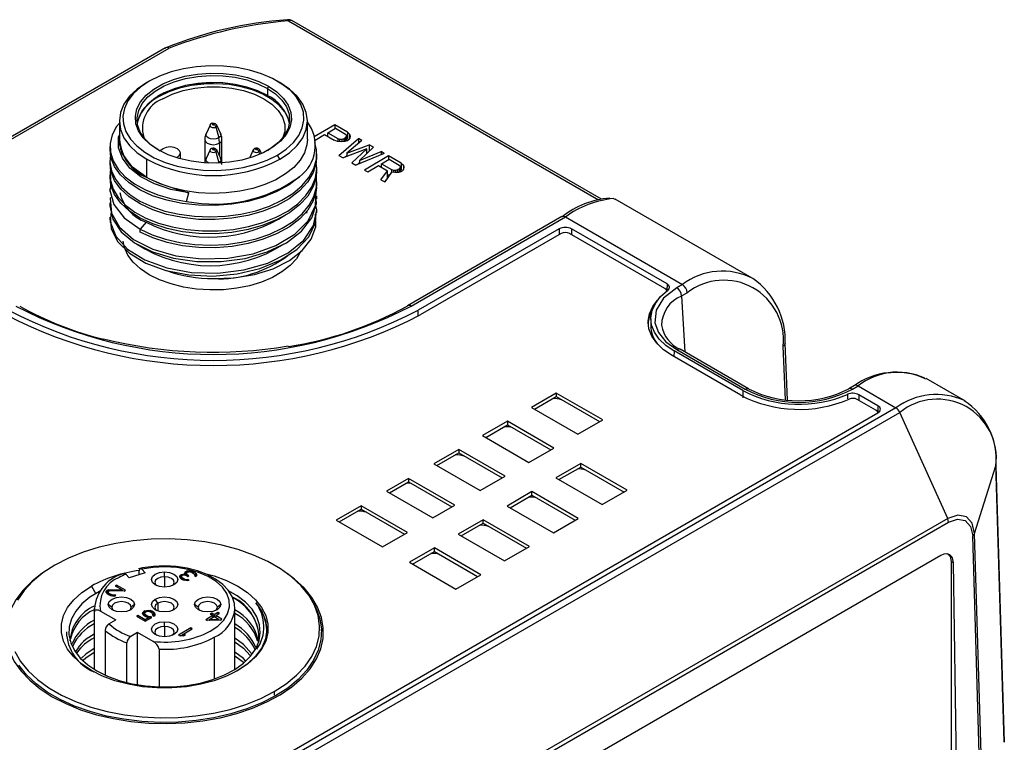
# Model space of a CAD drawing. Header units: millimetres. Extents: x 0 to 559, y 0 to 432.
# Tile 20 of 21: x 448 to 505, y 293 to 335. Entities that reach past the tile are written whole.
import ezdxf

# ---------------------------------------------------------------- set-up
doc = ezdxf.new("R2010")
doc.units = ezdxf.units.MM
doc.header["$LTSCALE"] = 2

msp = doc.modelspace()

# ---------------------------------------------------------------- linework, layer by layer
for p, q in [((463.935, 334.867), (481.916, 324.486)), ((482.089, 324.522), (464.135, 334.886)), ((456.821, 333.309), (439.615, 323.376)), ((439.732, 323.308), (457.021, 333.289)), ((456.789, 333.283), (456.822, 333.307)), ((455.874, 331.373), (455.733, 331.291)), ((459.602, 331.262), (459.222, 331.248)), ((463.441, 331.291), (463.3, 331.373)), ((462.728, 330.538), (462.681, 330.561)), ((462.786, 331.077), (462.716, 330.955)), ((462.716, 330.955), (462.716, 330.546)), ((454.137, 329.067), (454.137, 328.005)), ((459.781, 328.824), (459.776, 328.832)), ((465.037, 328.005), (465.037, 329.067)), ((466.623, 328.841), (465.441, 328.135)), ((467.363, 328.413), (466.623, 328.841)), ((466.623, 328.841), (466.623, 328.623)), ((459.394, 328.826), (459.162, 328.323)), ((459.394, 328.826), (459.39, 328.817)), ((459.728, 328.715), (459.898, 328.078)), ((460.012, 328.323), (459.78, 328.826)), ((465.483, 327.942), (466.039, 328.275)), ((466.039, 328.275), (466.594, 327.954)), ((466.217, 328.381), (466.66, 328.646)), ((466.217, 328.381), (466.803, 328.042)), ((466.217, 328.172), (466.217, 328.381)), ((466.66, 328.646), (467.246, 328.307)), ((467.309, 328.236), (467.246, 328.307)), ((467.363, 328.413), (467.488, 328.307)), ((467.363, 328.413), (467.363, 328.005)), ((467.488, 328.307), (467.523, 328.182)), ((467.488, 328.307), (467.488, 328.047)), ((459.087, 327.979), (459.087, 326.634)), ((459.94, 327.774), (459.94, 327.035)), ((460.087, 326.634), (460.087, 327.979)), ((466.217, 328.19), (466.201, 328.181)), ((466.778, 327.883), (466.594, 327.954)), ((466.99, 327.864), (466.778, 327.883)), ((466.803, 328.042), (466.925, 328.006)), ((466.803, 328.042), (466.803, 327.88)), ((466.868, 327.066), (468.011, 328.039)), ((466.925, 328.006), (467.046, 328.006)), ((466.925, 327.87), (466.925, 328.006)), ((467.201, 327.882), (466.99, 327.864)), ((467.046, 328.006), (467.165, 328.041)), ((467.046, 327.869), (467.046, 328.006)), ((467.254, 328.094), (467.165, 328.041)), ((467.165, 327.879), (467.165, 328.041)), ((467.319, 327.916), (467.201, 327.882)), ((467.254, 328.094), (467.312, 328.165)), ((467.254, 327.897), (467.254, 328.094)), ((467.312, 328.165), (467.309, 328.236)), ((467.312, 327.921), (467.312, 328.165)), ((467.363, 328.005), (467.312, 328.035)), ((468.196, 327.933), (467.317, 327.189)), ((467.32, 327.916), (467.438, 327.987)), ((467.497, 328.058), (467.438, 327.987)), ((467.523, 328.182), (467.497, 328.058)), ((468.196, 327.933), (468.011, 328.039)), ((468.011, 328.039), (468.011, 327.776)), ((453.587, 327.576), (453.587, 327.413)), ((454.23, 327.425), (454.188, 327.374)), ((456.459, 327.342), (456.652, 327.454)), ((457.677, 326.862), (457.677, 327.209)), ((459.394, 327.383), (459.162, 326.88)), ((459.394, 327.383), (459.39, 327.374)), ((459.728, 327.271), (459.898, 326.635)), ((459.781, 327.381), (459.776, 327.388)), ((460.012, 326.88), (459.78, 327.383)), ((461.894, 327.383), (461.677, 326.913)), ((461.894, 327.383), (461.89, 327.374)), ((462.228, 327.271), (462.267, 327.125)), ((462.281, 327.381), (462.276, 327.388)), ((462.376, 327.173), (462.28, 327.383)), ((465.587, 327.004), (465.587, 327.168)), ((468.485, 327.453), (467.115, 326.924)), ((467.317, 327.189), (468.628, 327.683)), ((467.317, 327.189), (467.317, 327.002)), ((467.609, 326.639), (468.485, 327.453)), ((469.492, 327.185), (467.856, 326.496)), ((468.875, 327.541), (468.057, 326.762)), ((468.057, 326.762), (469.307, 327.291)), ((468.485, 327.17), (468.485, 327.453)), ((468.575, 327.255), (468.485, 327.221)), ((468.875, 327.541), (468.628, 327.683)), ((468.628, 327.683), (468.628, 327.306)), ((469.492, 327.185), (469.307, 327.291)), ((469.307, 327.291), (469.307, 327.107)), ((453.587, 326.76), (453.587, 326.596)), ((455.733, 325.78), (455.733, 326.842)), ((457.501, 326.964), (457.441, 326.93)), ((457.501, 326.964), (457.501, 326.912)), ((459.17, 326.883), (459.099, 326.67)), ((459.898, 326.635), (459.875, 326.623)), ((463.441, 326.842), (463.299, 327.087)), ((466.868, 327.066), (467.115, 326.924)), ((467.317, 327.04), (467.235, 326.97)), ((467.609, 326.639), (467.856, 326.496)), ((468.057, 326.647), (467.928, 326.527)), ((468.057, 326.762), (468.057, 326.581)), ((469.739, 327.042), (468.349, 326.211)), ((469.332, 326.582), (469.776, 326.847)), ((469.332, 326.582), (469.919, 326.243)), ((469.332, 326.373), (469.332, 326.582)), ((470.479, 326.615), (469.739, 327.042)), ((469.739, 327.042), (469.739, 326.825)), ((469.776, 326.847), (470.362, 326.508)), ((470.479, 326.615), (470.604, 326.508)), ((470.479, 326.615), (470.479, 326.206)), ((465.587, 326.189), (465.587, 326.352)), ((468.349, 326.211), (468.534, 326.105)), ((468.534, 326.105), (469.155, 326.476)), ((469.155, 326.476), (469.68, 326.173)), ((469.306, 325.659), (469.68, 326.173)), ((469.332, 326.391), (469.317, 326.382)), ((469.924, 326.101), (469.521, 325.535)), ((469.68, 325.765), (469.68, 326.173)), ((469.919, 326.243), (470.041, 326.208)), ((469.919, 326.243), (469.919, 326.094)), ((470.106, 326.066), (469.924, 326.101)), ((470.041, 326.208), (470.162, 326.207)), ((470.041, 326.078), (470.041, 326.208)), ((470.317, 326.083), (470.106, 326.066)), ((470.162, 326.207), (470.281, 326.243)), ((470.162, 326.07), (470.162, 326.207)), ((470.37, 326.296), (470.281, 326.243)), ((470.281, 326.08), (470.281, 326.243)), ((470.435, 326.118), (470.317, 326.083)), ((470.425, 326.437), (470.362, 326.508)), ((470.37, 326.296), (470.428, 326.366)), ((470.37, 326.098), (470.37, 326.296)), ((470.428, 326.366), (470.425, 326.437)), ((470.428, 326.122), (470.428, 326.366)), ((470.479, 326.206), (470.428, 326.236)), ((470.436, 326.117), (470.554, 326.188)), ((470.613, 326.26), (470.554, 326.188)), ((470.604, 326.508), (470.639, 326.384)), ((470.604, 326.508), (470.604, 326.248)), ((470.639, 326.384), (470.613, 326.26)), ((453.587, 325.944), (453.587, 325.78)), ((455.867, 325.706), (455.733, 325.78)), ((465.587, 325.371), (465.587, 325.535)), ((469.306, 325.659), (469.521, 325.535)), ((469.68, 325.765), (469.515, 325.538)), ((469.68, 325.973), (469.788, 325.91)), ((453.587, 325.127), (453.587, 324.964)), ((458.033, 324.4), (458.157, 324.892)), ((465.568, 325.373), (465.566, 325.29)), ((453.587, 324.31), (453.587, 324.146)), ((465.587, 324.554), (465.587, 324.718)), ((490.834, 319.944), (482.882, 324.535)), ((465.015, 323.718), (465.039, 323.874)), ((465.587, 323.739), (465.587, 323.903)), ((453.587, 323.494), (453.587, 323.33)), ((455.682, 323.199), (455.344, 322.779)), ((479.798, 323.514), (470.847, 318.347)), ((471.047, 318.327), (479.998, 323.495)), ((479.998, 323.495), (486.78, 319.579)), ((455.344, 322.617), (455.344, 322.779)), ((479.644, 322.808), (471.465, 318.086)), ((479.644, 322.808), (479.644, 322.474)), ((485.89, 319.611), (480.351, 322.808)), ((480.351, 322.808), (480.351, 322.474)), ((479.75, 322.535), (471.577, 317.817)), ((485.772, 319.345), (480.245, 322.535)), ((485.868, 319.207), (485.878, 319.202)), ((485.874, 319.191), (485.874, 319.23)), ((485.89, 319.611), (485.878, 319.202)), ((486.78, 319.579), (486.453, 319.391)), ((486.735, 318.912), (487.062, 319.101)), ((486.735, 318.912), (486.932, 315.659)), ((471.47, 317.756), (471.465, 318.086)), ((484.949, 317.595), (484.949, 317.187)), ((486.298, 315.722), (486.293, 315.391)), ((490.283, 313.422), (486.298, 315.722)), ((486.453, 315.801), (490.419, 313.511)), ((490.619, 313.531), (486.653, 315.82)), ((492.76, 312.892), (492.62, 315.999)), ((492.885, 312.877), (492.737, 316.169)), ((490.171, 313.153), (486.186, 315.453)), ((503.201, 312.804), (500.909, 314.128)), ((490.283, 313.422), (490.277, 313.01)), ((496.765, 313.72), (496.437, 313.531)), ((496.637, 313.511), (496.965, 313.7)), ((496.965, 313.7), (499.164, 312.43)), ((479.472, 313.277), (478.027, 312.443)), ((478.204, 312.341), (479.472, 313.073)), ((482.159, 311.726), (479.472, 313.277)), ((479.472, 313.277), (479.472, 313.073)), ((479.472, 313.073), (481.982, 311.624)), ((496.357, 313.209), (496.357, 312.952)), ((498.003, 312.284), (496.912, 312.914)), ((498.121, 312.549), (497.018, 313.186)), ((497.018, 313.186), (497.018, 312.853)), ((499.164, 312.43), (460.977, 290.386)), ((478.027, 312.443), (480.714, 310.892)), ((498.121, 312.549), (498.109, 312.141)), ((460.991, 290.706), (498.12, 312.141)), ((461.209, 290.113), (499.395, 312.157)), ((480.714, 310.892), (482.159, 311.726)), ((498.105, 312.132), (498.105, 312.167)), ((502.162, 305.997), (499.395, 312.157)), ((476.643, 311.644), (475.199, 310.811)), ((475.376, 310.709), (476.643, 311.44)), ((479.33, 310.093), (476.643, 311.644)), ((476.643, 311.644), (476.643, 311.44)), ((476.643, 311.44), (479.153, 309.991)), ((475.199, 310.811), (477.886, 309.259)), ((473.815, 310.012), (472.37, 309.178)), ((476.502, 308.46), (473.815, 310.012)), ((473.815, 310.012), (473.815, 309.807)), ((477.886, 309.259), (479.33, 310.093)), ((472.547, 309.076), (473.815, 309.807)), ((473.815, 309.807), (476.325, 308.358)), ((472.37, 309.178), (475.057, 307.627)), ((480.886, 309.195), (479.441, 308.361)), ((479.618, 308.259), (480.886, 308.991)), ((483.573, 307.644), (480.886, 309.195)), ((480.886, 308.991), (480.886, 309.195)), ((480.886, 308.991), (483.396, 307.542)), ((503.722, 305.128), (504.954, 309.058)), ((504.954, 309.058), (505.439, 293.022)), ((504.958, 309.058), (504.962, 309.104)), ((505.446, 293.056), (504.96, 309.145)), ((470.901, 308.329), (469.628, 307.594)), ((473.588, 306.778), (470.901, 308.329)), ((470.901, 308.329), (470.901, 308.125)), ((475.057, 307.627), (476.502, 308.46)), ((479.441, 308.361), (482.128, 306.81)), ((469.805, 307.492), (470.901, 308.125)), ((470.901, 308.125), (473.411, 306.676)), ((469.628, 307.594), (472.315, 306.043)), ((478.057, 307.562), (476.613, 306.729)), ((476.79, 306.627), (478.057, 307.358)), ((480.744, 306.011), (478.057, 307.562)), ((478.057, 307.358), (478.057, 307.562)), ((478.057, 307.358), (480.568, 305.909)), ((482.128, 306.81), (483.573, 307.644)), ((468.158, 306.746), (466.714, 305.912)), ((470.845, 305.195), (468.158, 306.746)), ((468.158, 306.746), (468.158, 306.542)), ((472.315, 306.043), (473.588, 306.778)), ((476.613, 306.729), (479.3, 305.177)), ((502.162, 305.997), (463.976, 283.953)), ((466.89, 305.81), (468.158, 306.542)), ((468.158, 306.542), (470.668, 305.093)), ((479.3, 305.177), (480.744, 306.011)), ((464.027, 283.742), (502.213, 305.786)), ((466.714, 305.912), (469.401, 304.361)), ((475.229, 305.93), (473.785, 305.096)), ((473.961, 304.994), (475.229, 305.725)), ((477.916, 304.378), (475.229, 305.93)), ((475.229, 305.725), (475.229, 305.93)), ((475.229, 305.725), (477.739, 304.276)), ((469.401, 304.361), (470.845, 305.195)), ((473.785, 305.096), (476.472, 303.545)), ((504.096, 288.995), (503.612, 305.004)), ((504.206, 289.117), (503.722, 305.128)), ((472.4, 304.297), (470.956, 303.463)), ((475.087, 302.746), (472.4, 304.297)), ((472.4, 304.093), (472.4, 304.297)), ((476.472, 303.545), (477.916, 304.378)), ((501.774, 303.858), (467.83, 284.262)), ((471.133, 303.361), (472.4, 304.093)), ((472.4, 304.093), (474.911, 302.643)), ((470.956, 303.463), (473.643, 301.912)), ((502.367, 303.512), (502.494, 303.439)), ((502.367, 303.511), (502.367, 290.447)), ((502.695, 290.254), (502.494, 303.439)), ((454.71, 302.565), (454.513, 302.775)), ((455.633, 302.854), (454.71, 302.565)), ((455.292, 302.747), (455.292, 302.972)), ((455.436, 303.064), (455.633, 302.854)), ((456.758, 302.627), (456.758, 302.906)), ((456.758, 302.627), (456.758, 302.026)), ((457.634, 302.61), (457.636, 302.679)), ((457.663, 302.559), (457.634, 302.61)), ((457.681, 302.722), (457.636, 302.679)), ((457.636, 302.679), (457.636, 302.608)), ((457.711, 302.739), (457.681, 302.722)), ((457.681, 302.722), (457.681, 302.559)), ((457.711, 302.576), (457.681, 302.559)), ((457.786, 302.766), (457.711, 302.739)), ((457.711, 302.739), (457.711, 302.576)), ((457.739, 302.586), (457.711, 302.576)), ((457.755, 302.68), (457.739, 302.637)), ((457.739, 302.637), (457.753, 302.594)), ((457.739, 302.637), (457.739, 302.5)), ((457.812, 302.542), (457.753, 302.594)), ((457.753, 302.594), (457.753, 302.489)), ((457.755, 302.68), (457.785, 302.697)), ((457.874, 302.715), (457.785, 302.697)), ((457.786, 302.766), (457.861, 302.775)), ((457.786, 302.766), (457.786, 302.697)), ((457.861, 302.775), (457.965, 302.767)), ((457.861, 302.775), (457.861, 302.712)), ((457.934, 302.715), (457.874, 302.715)), ((457.921, 302.827), (457.937, 302.87)), ((457.965, 302.767), (457.921, 302.827)), ((458.052, 302.681), (457.934, 302.715)), ((457.982, 302.913), (457.937, 302.87)), ((457.937, 302.87), (457.937, 302.805)), ((457.965, 302.767), (457.965, 302.706)), ((457.982, 302.75), (457.965, 302.733)), ((458.042, 302.948), (457.982, 302.913)), ((457.982, 302.913), (457.982, 302.75)), ((458.025, 302.774), (457.982, 302.75)), ((458.056, 302.87), (458.025, 302.819)), ((458.025, 302.819), (458.039, 302.776)), ((458.025, 302.819), (458.025, 302.689)), ((458.113, 302.716), (458.039, 302.776)), ((458.039, 302.776), (458.039, 302.685)), ((458.102, 302.965), (458.042, 302.948)), ((458.042, 302.948), (458.042, 302.848)), ((458.052, 302.681), (458.111, 302.647)), ((458.056, 302.87), (458.116, 302.905)), ((458.102, 302.965), (458.177, 302.974)), ((458.102, 302.897), (458.102, 302.965)), ((458.111, 302.647), (458.172, 302.682)), ((458.172, 302.682), (458.113, 302.716)), ((458.113, 302.716), (458.113, 302.648)), ((458.116, 302.905), (458.161, 302.914)), ((458.22, 302.914), (458.161, 302.914)), ((458.177, 302.974), (458.251, 302.966)), ((458.177, 302.974), (458.177, 302.914)), ((458.22, 302.914), (458.265, 302.906)), ((458.251, 302.966), (458.34, 302.95)), ((458.251, 302.966), (458.251, 302.909)), ((458.265, 302.906), (458.354, 302.872)), ((458.414, 302.924), (458.34, 302.95)), ((458.34, 302.95), (458.34, 302.877)), ((458.354, 302.872), (458.442, 302.821)), ((458.532, 302.856), (458.414, 302.924)), ((458.414, 302.924), (458.414, 302.837)), ((458.442, 302.821), (458.501, 302.77)), ((458.514, 302.71), (458.499, 302.684)), ((458.499, 302.684), (458.573, 302.642)), ((458.501, 302.77), (458.515, 302.744)), ((458.514, 302.71), (458.515, 302.744)), ((458.514, 302.71), (458.514, 302.675)), ((458.515, 302.744), (458.515, 302.675)), ((458.532, 302.693), (458.515, 302.703)), ((458.576, 302.813), (458.532, 302.856)), ((458.532, 302.856), (458.532, 302.693)), ((458.576, 302.65), (458.532, 302.693)), ((458.573, 302.642), (458.603, 302.676)), ((458.576, 302.813), (458.605, 302.762)), ((458.576, 302.813), (458.576, 302.65)), ((458.578, 302.647), (458.576, 302.65)), ((458.619, 302.719), (458.603, 302.676)), ((458.605, 302.762), (458.619, 302.719)), ((458.605, 302.762), (458.605, 302.68)), ((473.643, 301.912), (475.087, 302.746)), ((452.516, 302.084), (452.771, 301.642)), ((453.965, 302.145), (453.89, 302.102)), ((453.89, 302.102), (454.303, 301.864)), ((454.496, 301.839), (453.965, 302.145)), ((453.965, 302.145), (453.965, 302.058)), ((457.663, 302.559), (457.751, 302.49)), ((457.681, 302.559), (457.673, 302.551)), ((457.751, 302.49), (457.781, 302.473)), ((457.781, 302.473), (457.899, 302.423)), ((457.871, 302.508), (457.812, 302.542)), ((457.812, 302.542), (457.812, 302.46)), ((457.959, 302.475), (457.871, 302.508)), ((457.871, 302.508), (457.871, 302.435)), ((457.988, 302.406), (457.899, 302.423)), ((457.959, 302.475), (458.034, 302.466)), ((457.959, 302.475), (457.959, 302.411)), ((458.107, 302.407), (457.988, 302.406)), ((458.034, 302.466), (458.108, 302.475)), ((458.034, 302.466), (458.034, 302.406)), ((458.107, 302.407), (458.182, 302.433)), ((458.182, 302.433), (458.108, 302.475)), ((458.108, 302.475), (458.108, 302.407)), ((453.377, 301.721), (453.378, 301.789)), ((453.406, 301.669), (453.377, 301.721)), ((453.424, 301.833), (453.378, 301.789)), ((453.378, 301.789), (453.378, 301.718)), ((453.406, 301.669), (453.479, 301.609)), ((453.424, 301.669), (453.415, 301.661)), ((453.454, 301.85), (453.424, 301.833)), ((453.424, 301.833), (453.424, 301.669)), ((453.454, 301.687), (453.424, 301.669)), ((453.529, 301.876), (453.454, 301.85)), ((453.454, 301.85), (453.454, 301.687)), ((453.496, 301.702), (453.454, 301.687)), ((453.479, 301.609), (453.538, 301.575)), ((453.512, 301.782), (453.496, 301.738)), ((453.496, 301.738), (453.511, 301.696)), ((453.496, 301.738), (453.496, 301.6)), ((453.569, 301.644), (453.511, 301.696)), ((453.511, 301.696), (453.511, 301.591)), ((453.512, 301.782), (453.542, 301.799)), ((453.529, 301.876), (453.603, 301.885)), ((453.529, 301.876), (453.529, 301.791)), ((453.538, 301.575), (453.656, 301.525)), ((453.632, 301.817), (453.542, 301.799)), ((453.628, 301.61), (453.569, 301.644)), ((453.569, 301.644), (453.569, 301.562)), ((453.603, 301.885), (454.303, 301.864)), ((453.603, 301.885), (453.603, 301.811)), ((453.717, 301.577), (453.628, 301.61)), ((453.628, 301.61), (453.628, 301.537)), ((454.42, 301.796), (453.632, 301.817)), ((453.745, 301.508), (453.656, 301.525)), ((453.717, 301.577), (453.791, 301.568)), ((453.717, 301.577), (453.717, 301.513)), ((453.864, 301.509), (453.745, 301.508)), ((453.791, 301.568), (453.866, 301.577)), ((453.791, 301.568), (453.791, 301.508)), ((453.864, 301.509), (453.939, 301.535)), ((453.939, 301.535), (453.866, 301.577)), ((453.866, 301.577), (453.866, 301.509)), ((454.303, 301.864), (454.303, 301.799)), ((454.42, 301.796), (454.496, 301.839)), ((453.696, 300.859), (453.496, 301.023)), ((455.021, 301.023), (454.821, 300.859)), ((456.361, 301.089), (456.219, 301.334)), ((456.361, 301.089), (456.361, 300.647)), ((458.696, 300.859), (458.496, 301.023)), ((460.021, 301.023), (459.821, 300.859)), ((452.683, 300.778), (452.683, 297.254)), ((452.683, 300.767), (452.696, 300.592)), ((452.696, 297.246), (452.696, 300.592)), ((453.043, 300.637), (453.937, 300.121)), ((455.201, 300.376), (455.126, 300.332)), ((455.126, 300.332), (455.627, 300.043)), ((455.629, 300.129), (455.201, 300.376)), ((455.201, 300.376), (455.201, 300.289)), ((455.486, 300.489), (455.502, 300.549)), ((455.515, 300.42), (455.486, 300.489)), ((455.502, 300.549), (455.548, 300.61)), ((455.502, 300.549), (455.502, 300.451)), ((455.515, 300.42), (455.573, 300.369)), ((455.548, 300.446), (455.523, 300.413)), ((455.608, 300.644), (455.548, 300.61)), ((455.548, 300.61), (455.548, 300.446)), ((455.591, 300.471), (455.548, 300.446)), ((455.573, 300.369), (455.662, 300.318)), ((455.606, 300.541), (455.591, 300.498)), ((455.591, 300.498), (455.605, 300.455)), ((455.591, 300.498), (455.591, 300.359)), ((455.649, 300.413), (455.605, 300.455)), ((455.605, 300.351), (455.605, 300.455)), ((455.606, 300.541), (455.637, 300.576)), ((455.608, 300.644), (455.713, 300.671)), ((455.608, 300.644), (455.608, 300.543)), ((455.637, 300.576), (455.667, 300.593)), ((455.737, 300.362), (455.649, 300.413)), ((455.649, 300.413), (455.649, 300.326)), ((455.662, 300.318), (455.75, 300.284)), ((455.667, 300.593), (455.727, 300.611)), ((455.713, 300.671), (455.817, 300.68)), ((455.713, 300.671), (455.713, 300.607)), ((455.801, 300.62), (455.727, 300.611)), ((455.811, 300.336), (455.737, 300.362)), ((455.737, 300.362), (455.737, 300.289)), ((455.876, 300.612), (455.801, 300.62)), ((455.811, 300.336), (455.915, 300.328)), ((455.811, 300.336), (455.811, 300.276)), ((455.817, 300.68), (455.936, 300.664)), ((455.817, 300.68), (455.817, 300.618)), ((455.876, 300.612), (455.95, 300.586)), ((456.018, 300.269), (455.915, 300.328)), ((455.915, 300.328), (455.915, 300.209)), ((456.025, 300.63), (455.936, 300.664)), ((455.936, 300.664), (455.936, 300.591)), ((455.95, 300.586), (456.038, 300.535)), ((456.113, 300.579), (456.025, 300.63)), ((456.025, 300.63), (456.025, 300.543)), ((456.038, 300.535), (456.082, 300.493)), ((456.065, 300.398), (456.096, 300.45)), ((456.065, 300.398), (456.154, 300.347)), ((456.096, 300.45), (456.082, 300.493)), ((456.096, 300.45), (456.096, 300.38)), ((456.113, 300.415), (456.096, 300.425)), ((456.172, 300.528), (456.113, 300.579)), ((456.113, 300.579), (456.113, 300.415)), ((456.167, 300.369), (456.113, 300.415)), ((456.184, 300.399), (456.154, 300.347)), ((456.172, 300.528), (456.2, 300.459)), ((456.172, 300.528), (456.172, 300.378)), ((456.2, 300.459), (456.184, 300.399)), ((459.551, 300.369), (459.145, 300.135)), ((459.354, 300.153), (459.639, 300.318)), ((459.494, 300.506), (459.404, 300.454)), ((459.404, 300.454), (459.551, 300.369)), ((459.641, 300.421), (459.494, 300.506)), ((459.494, 300.506), (459.494, 300.402)), ((459.551, 300.369), (459.551, 300.267)), ((459.588, 300.289), (459.551, 300.31)), ((459.639, 300.318), (459.89, 300.174)), ((459.852, 300.543), (459.641, 300.421)), ((459.641, 300.421), (459.641, 300.317)), ((459.73, 300.309), (459.693, 300.288)), ((459.73, 300.37), (459.94, 300.492)), ((460.083, 300.166), (459.73, 300.37)), ((459.73, 300.37), (459.73, 300.266)), ((459.94, 300.492), (459.852, 300.543)), ((459.852, 300.543), (459.852, 300.441)), ((460.833, 297.254), (460.833, 300.778)), ((460.833, 300.733), (460.833, 300.778)), ((453.535, 299.888), (453.937, 300.121)), ((455.627, 300.043), (456.018, 300.269)), ((455.869, 300.268), (455.629, 300.129)), ((455.629, 300.129), (455.629, 300.044)), ((455.869, 300.268), (455.75, 300.284)), ((455.869, 300.268), (455.869, 300.183)), ((456.758, 299.741), (456.758, 300.02)), ((456.758, 299.741), (456.758, 299.139)), ((459.145, 300.135), (459.233, 300.084)), ((459.993, 300.114), (459.233, 300.084)), ((459.354, 300.092), (459.347, 300.088)), ((459.354, 300.153), (459.89, 300.174)), ((459.354, 300.089), (459.354, 300.153)), ((459.89, 300.174), (459.89, 300.11)), ((459.897, 300.11), (459.89, 300.115)), ((459.993, 300.114), (460.083, 300.166)), ((453.317, 299.518), (453.317, 296.916)), ((455.196, 299.394), (454.794, 299.162)), ((456.09, 298.878), (455.196, 299.394)), ((455.196, 296.355), (455.196, 299.394)), ((458.279, 299.655), (457.572, 299.247)), ((457.572, 299.247), (457.66, 299.196)), ((457.854, 299.206), (457.66, 299.196)), ((457.78, 299.204), (457.776, 299.202)), ((457.78, 299.265), (458.367, 299.604)), ((457.78, 299.265), (457.974, 299.275)), ((457.78, 299.265), (457.78, 299.202)), ((457.854, 299.206), (457.974, 299.275)), ((458.367, 299.604), (458.279, 299.655)), ((458.279, 299.655), (458.279, 299.553)), ((465.753, 299.494), (465.749, 299.699)), ((454.576, 296.484), (454.576, 298.791)), ((459.64, 299.114), (459.64, 296.691)), ((456.437, 298.433), (456.437, 296.231)), ((463.116, 295.964), (463.119, 295.758)), ((505.439, 293.022), (505.444, 293.068))]:
    msp.add_line(p, q)
at = {"flags": 128}
for points in [[(463.935, 334.867), (463.909, 334.917), (463.881, 334.935)], [(463.299, 327.087), (463.811, 327.43), (464.228, 327.814), (464.542, 328.229), (464.745, 328.666), (464.833, 329.117), (464.804, 329.569), (464.658, 330.014), (464.399, 330.442), (464.032, 330.842), (463.566, 331.207), (463.011, 331.527), (462.38, 331.796), (461.686, 332.008), (460.946, 332.157), (460.175, 332.242), (459.391, 332.259), (458.611, 332.208), (457.853, 332.091), (457.134, 331.909), (456.469, 331.668), (455.874, 331.373)], [(456.387, 327.383), (455.904, 327.712), (455.522, 328.083), (455.25, 328.485), (455.097, 328.907), (455.066, 329.338), (455.158, 329.766), (455.371, 330.179), (455.7, 330.567), (456.134, 330.918), (456.662, 331.223), (457.271, 331.474), (457.942, 331.663), (458.658, 331.787), (459.4, 331.84), (460.147, 331.822), (460.878, 331.734), (461.574, 331.577), (462.216, 331.356), (462.786, 331.077)], [(456.458, 327.342), (455.986, 327.664), (455.611, 328.026), (455.346, 328.419), (455.196, 328.832), (455.166, 329.254), (455.256, 329.672), (455.465, 330.077), (455.785, 330.456), (456.21, 330.799), (456.727, 331.098), (457.322, 331.343), (457.978, 331.528), (458.679, 331.648), (459.404, 331.701), (460.134, 331.683), (460.849, 331.597), (461.53, 331.443), (462.158, 331.227), (462.716, 330.955)], [(455.733, 331.291), (455.178, 330.916), (454.731, 330.495), (454.404, 330.039), (454.204, 329.559), (454.137, 329.067), (454.204, 328.574), (454.404, 328.094), (454.731, 327.638), (455.178, 327.217), (455.733, 326.842)], [(455.874, 331.373), (455.363, 331.03), (454.945, 330.646), (454.631, 330.231), (454.428, 329.793), (454.34, 329.343), (454.37, 328.891), (454.516, 328.445), (454.775, 328.018), (455.142, 327.617), (455.607, 327.253), (456.162, 326.933), (456.794, 326.664), (457.487, 326.452), (458.228, 326.302), (458.999, 326.218), (459.783, 326.201), (460.563, 326.252), (461.321, 326.369), (462.04, 326.55), (462.704, 326.791), (463.299, 327.087)], [(462.716, 330.546), (462.158, 330.819), (461.53, 331.035), (460.849, 331.188), (460.134, 331.275), (459.404, 331.292), (458.679, 331.24), (457.978, 331.12), (457.322, 330.934), (456.727, 330.689), (456.21, 330.391), (455.785, 330.048), (455.465, 329.669), (455.256, 329.264), (455.176, 328.944)], [(463.954, 329.152), (463.942, 329.186), (463.732, 329.592), (463.41, 329.973), (462.983, 330.319), (462.463, 330.619), (461.865, 330.865), (461.204, 331.052), (460.5, 331.173), (459.771, 331.225), (459.036, 331.208), (458.317, 331.12), (457.632, 330.966), (457.001, 330.749), (456.44, 330.475)], [(459.222, 331.248), (458.95, 331.238), (458.331, 331.159)], [(463.441, 326.842), (463.996, 327.217), (464.443, 327.638), (464.77, 328.094), (464.97, 328.574), (465.037, 329.067), (464.97, 329.559), (464.77, 330.039), (464.443, 330.495), (463.996, 330.916), (463.441, 331.291)], [(462.786, 331.077), (463.269, 330.748), (463.652, 330.377), (463.924, 329.975), (464.077, 329.553), (464.108, 329.122), (464.015, 328.694), (463.802, 328.28), (463.474, 327.893), (463.04, 327.542), (462.511, 327.237), (461.903, 326.986), (461.232, 326.796), (460.515, 326.673), (459.774, 326.62), (459.027, 326.638), (458.296, 326.726), (457.599, 326.883), (456.957, 327.104), (456.387, 327.383)], [(456.652, 330.352), (457.206, 330.621), (457.833, 330.83), (458.513, 330.972), (459.225, 331.045), (459.949, 331.045), (460.661, 330.972), (461.341, 330.83), (461.967, 330.621), (462.521, 330.352), (462.986, 330.032), (463.348, 329.671), (463.595, 329.278), (463.721, 328.867), (463.721, 328.45), (463.623, 328.101)], [(462.716, 330.955), (463.188, 330.633), (463.562, 330.27), (463.828, 329.877), (463.978, 329.464), (464.008, 329.043), (463.918, 328.624), (463.709, 328.22), (463.388, 327.841), (462.963, 327.497), (462.716, 327.342)], [(454.137, 328.945), (453.963, 328.737), (453.712, 328.253), (453.595, 327.753), (453.616, 327.249), (453.773, 326.753), (454.062, 326.277), (454.478, 325.831), (455.011, 325.427), (455.649, 325.074), (456.376, 324.78), (457.177, 324.554), (458.033, 324.4)], [(459.545, 328.901), (459.532, 328.89), (459.528, 328.877), (459.532, 328.864), (459.545, 328.853), (459.564, 328.845), (459.587, 328.843), (459.609, 328.845), (459.628, 328.853)], [(459.628, 328.853), (459.641, 328.864), (459.646, 328.877), (459.641, 328.89), (459.628, 328.901), (459.609, 328.908), (459.587, 328.911), (459.564, 328.908), (459.545, 328.901)], [(459.728, 328.715), (459.771, 328.752), (459.787, 328.796), (459.771, 328.84), (459.768, 328.845)], [(458.157, 324.892), (457.117, 325.094), (456.177, 325.411), (455.376, 325.83), (454.745, 326.333), (454.311, 326.898), (454.091, 327.502), (454.094, 328.118), (454.148, 328.26)], [(459.169, 328.323), (459.097, 328.107), (459.099, 327.979)], [(459.898, 328.078), (459.755, 328.023), (459.587, 328.004), (459.419, 328.023), (459.276, 328.078), (459.181, 328.161), (459.147, 328.258), (459.162, 328.323)], [(459.39, 328.817), (459.387, 328.796), (459.402, 328.752), (459.446, 328.715), (459.51, 328.69), (459.587, 328.681), (459.663, 328.69), (459.728, 328.715)], [(460.012, 328.323), (460.026, 328.258), (459.993, 328.161), (459.898, 328.078)], [(460.075, 327.978), (460.073, 328.132), (460.004, 328.321)], [(453.628, 327.107), (453.589, 326.678), (453.679, 326.176), (453.905, 325.689), (454.261, 325.226), (454.738, 324.801), (455.327, 324.422), (456.012, 324.098), (456.78, 323.839), (457.611, 323.649), (458.488, 323.534), (459.39, 323.497), (460.296, 323.539), (461.187, 323.66), (462.04, 323.857), (462.838, 324.126), (463.561, 324.462), (464.193, 324.858), (464.72, 325.304), (465.13, 325.791), (465.413, 326.308), (465.562, 326.844), (465.575, 327.387), (465.478, 327.811)], [(455.733, 325.78), (454.898, 326.394), (454.304, 327.178), (454.095, 327.983), (454.137, 328.198)], [(465.037, 328.005), (465.008, 327.683), (464.867, 327.225), (464.61, 326.785), (464.243, 326.37), (463.775, 325.992), (463.215, 325.657), (462.576, 325.374), (461.871, 325.149), (461.117, 324.985), (460.329, 324.888), (459.525, 324.859), (458.722, 324.899), (457.938, 325.006), (457.19, 325.179), (456.495, 325.414), (455.867, 325.706)], [(459.087, 327.98), (459.087, 327.979), (459.125, 327.868), (459.233, 327.774), (459.395, 327.712), (459.587, 327.69), (459.778, 327.712), (459.94, 327.774)], [(459.94, 327.774), (460.049, 327.868), (460.087, 327.977)], [(464.583, 325.828), (463.985, 325.369), (463.274, 324.971), (462.467, 324.645), (461.586, 324.396), (460.652, 324.233), (459.691, 324.157), (458.728, 324.171), (457.787, 324.274), (456.892, 324.463), (456.067, 324.731), (455.333, 325.073), (454.71, 325.477), (454.212, 325.934), (453.854, 326.431), (453.644, 326.954), (453.596, 327.414)], [(457.501, 326.964), (457.631, 327.077), (457.677, 327.209), (457.631, 327.342), (457.501, 327.454), (457.306, 327.529), (457.077, 327.556), (456.847, 327.529), (456.652, 327.454)], [(459.39, 327.374), (459.387, 327.353), (459.402, 327.309), (459.446, 327.271), (459.51, 327.246), (459.587, 327.238), (459.663, 327.246), (459.728, 327.271)], [(459.545, 327.458), (459.532, 327.446), (459.528, 327.434), (459.532, 327.421), (459.545, 327.41), (459.564, 327.402), (459.587, 327.4), (459.609, 327.402), (459.628, 327.41)], [(459.628, 327.41), (459.641, 327.421), (459.646, 327.434), (459.641, 327.446), (459.628, 327.458), (459.609, 327.465), (459.587, 327.467), (459.564, 327.465), (459.545, 327.458)], [(459.728, 327.271), (459.771, 327.309), (459.787, 327.353), (459.771, 327.397), (459.768, 327.402)], [(461.89, 327.374), (461.887, 327.353), (461.902, 327.309), (461.946, 327.271), (462.01, 327.246), (462.087, 327.238), (462.163, 327.246), (462.228, 327.271)], [(462.045, 327.458), (462.032, 327.446), (462.028, 327.434), (462.032, 327.421), (462.045, 327.41), (462.064, 327.402), (462.087, 327.4), (462.109, 327.402), (462.128, 327.41)], [(462.128, 327.41), (462.141, 327.421), (462.146, 327.434), (462.141, 327.446), (462.128, 327.458), (462.109, 327.465), (462.087, 327.467), (462.064, 327.465), (462.045, 327.458)], [(462.228, 327.271), (462.271, 327.309), (462.287, 327.353), (462.271, 327.397), (462.268, 327.402)], [(453.631, 326.269), (453.594, 326.106), (453.618, 325.602), (453.779, 325.107), (454.072, 324.631), (454.491, 324.186), (455.027, 323.783), (455.668, 323.432), (456.397, 323.14), (457.2, 322.916), (458.057, 322.764), (458.95, 322.689), (459.856, 322.692), (460.757, 322.775), (461.631, 322.935), (462.458, 323.17), (463.22, 323.475), (463.898, 323.842), (464.478, 324.264), (464.946, 324.733), (465.291, 325.237), (465.507, 325.765), (465.586, 326.307), (465.552, 326.628)], [(465.569, 327.005), (465.555, 326.637), (465.379, 326.068), (465.053, 325.523), (464.586, 325.014), (463.989, 324.555), (463.278, 324.157), (462.472, 323.83), (461.59, 323.581), (460.657, 323.417), (459.697, 323.341), (458.733, 323.354), (457.792, 323.457), (456.897, 323.645), (456.071, 323.913), (455.337, 324.254), (454.713, 324.658), (454.215, 325.115), (453.855, 325.611), (453.645, 326.134), (453.596, 326.597)], [(459.298, 326.623), (459.276, 326.635), (459.181, 326.717), (459.147, 326.815), (459.162, 326.88)], [(460.012, 326.88), (460.026, 326.815), (459.993, 326.717), (459.898, 326.635)], [(460.075, 326.534), (460.073, 326.688), (460.004, 326.878)], [(465.569, 326.19), (465.556, 325.824), (465.38, 325.255), (465.055, 324.709), (464.588, 324.2), (463.992, 323.741), (463.282, 323.342), (462.476, 323.014), (461.595, 322.765), (460.662, 322.601), (459.702, 322.524), (458.738, 322.538), (457.796, 322.64), (456.901, 322.827), (456.075, 323.095), (455.341, 323.436), (454.716, 323.84), (454.217, 324.296), (453.857, 324.792), (453.646, 325.315), (453.596, 325.782)], [(455.344, 322.779), (456.032, 322.457), (456.802, 322.199), (457.635, 322.012), (458.513, 321.899), (459.415, 321.864), (460.321, 321.908), (461.211, 322.031), (462.063, 322.23), (462.859, 322.502), (463.58, 322.839), (464.209, 323.236), (464.733, 323.683), (465.139, 324.171), (465.419, 324.689), (465.565, 325.226), (465.574, 325.769), (465.556, 325.844)], [(453.643, 325.341), (453.588, 325.06), (453.813, 324.221), (454.411, 323.443), (455.344, 322.779)], [(453.63, 324.633), (453.604, 324.563), (453.683, 323.716), (454.144, 322.909), (454.957, 322.196), (456.07, 321.626), (457.411, 321.238), (458.893, 321.058), (460.42, 321.102), (461.892, 321.367), (463.216, 321.84), (464.304, 322.491), (465.087, 323.281), (465.514, 324.16), (465.554, 325.001)], [(465.563, 325.222), (465.556, 325.01), (465.382, 324.441), (465.057, 323.895), (464.591, 323.386), (463.996, 322.926), (463.286, 322.528), (462.48, 322.2), (461.6, 321.95), (460.668, 321.785), (459.707, 321.708), (458.743, 321.721), (457.801, 321.822), (456.906, 322.009), (456.08, 322.277), (455.344, 322.617)], [(453.589, 324.147), (453.749, 323.377), (454.234, 322.643), (455.016, 321.996), (456.05, 321.472), (457.279, 321.103), (458.636, 320.911), (460.046, 320.908), (461.43, 321.096), (462.713, 321.467), (463.822, 322), (464.698, 322.67), (465.29, 323.44), (465.568, 324.269), (465.549, 324.554)], [(482.781, 324.562), (482.834, 324.556), (482.875, 324.522)], [(453.656, 323.823), (453.608, 323.216), (453.927, 322.388), (454.613, 321.633), (455.621, 321.004), (456.885, 320.544), (458.325, 320.283), (459.846, 320.242), (461.351, 320.425), (462.741, 320.823), (463.927, 321.411), (464.832, 322.154), (465.398, 323.006), (465.587, 323.914), (465.532, 324.162)], [(453.625, 323.332), (453.656, 322.825), (454.033, 322.071), (454.717, 321.389), (455.67, 320.819), (456.84, 320.394), (458.161, 320.139), (459.562, 320.071), (460.964, 320.194), (462.289, 320.504), (463.466, 320.984), (464.427, 321.611), (465.121, 322.35), (465.509, 323.164), (465.551, 323.741)], [(459.586, 319.918), (460.8, 319.96), (461.975, 320.155), (463.059, 320.494), (463.996, 320.964), (464.742, 321.544), (465.26, 322.21), (465.52, 322.928), (465.507, 323.667)], [(479.843, 323.528), (479.812, 323.521), (479.799, 323.512)], [(464.658, 321.505), (464.399, 321.077), (464.032, 320.677), (463.566, 320.312), (463.011, 319.992), (462.38, 319.723), (461.686, 319.511), (460.946, 319.362), (460.175, 319.278), (459.391, 319.261), (458.611, 319.311), (457.853, 319.429), (457.134, 319.61), (456.469, 319.851), (455.874, 320.146), (455.363, 320.49), (454.945, 320.873), (454.631, 321.288), (454.428, 321.726), (454.348, 322.095)], [(486.295, 315.721), (485.816, 316.046), (485.434, 316.411), (485.157, 316.806), (484.995, 317.223), (484.95, 317.648), (485.024, 318.073), (485.216, 318.485), (485.519, 318.874), (485.926, 319.23)], [(486.453, 319.391), (485.687, 318.795), (485.251, 318.098), (485.184, 317.357), (485.394, 316.786), (485.823, 316.259), (486.453, 315.801)], [(485.868, 319.202), (485.871, 319.232), (485.837, 319.293), (485.772, 319.345)], [(485.93, 319.229), (486.013, 319.319), (486.035, 319.422), (485.992, 319.523), (485.89, 319.611)], [(486.186, 315.453), (485.691, 315.789), (485.296, 316.166), (485.011, 316.574), (484.843, 317.004), (484.796, 317.444), (484.872, 317.882), (485.068, 318.308), (485.343, 318.67)], [(470.847, 318.347), (470.837, 318.341), (470.816, 318.322)], [(484.798, 317.289), (484.872, 317.678), (484.998, 317.98)], [(486.453, 315.801), (486.559, 315.838), (486.649, 315.822), (486.652, 315.819)], [(492.735, 316.168), (492.737, 316.163), (492.707, 316.075), (492.62, 315.999)], [(490.419, 313.511), (490.525, 313.548), (490.615, 313.533), (490.618, 313.53)], [(496.637, 313.511), (496.531, 313.548), (496.441, 313.533), (496.438, 313.53)], [(496.965, 313.7), (496.859, 313.737), (496.768, 313.722), (496.765, 313.719)], [(498.1, 312.142), (498.104, 312.16), (498.072, 312.227), (498.003, 312.284)], [(498.121, 312.141), (498.23, 312.235), (498.268, 312.345), (498.23, 312.456), (498.121, 312.549)], [(503.131, 312.844), (503.136, 312.842), (503.17, 312.821)], [(471.019, 308.057), (470.9, 308.062), (470.782, 308.057)], [(503.722, 305.128), (503.588, 305.731), (503.245, 306.107), (502.745, 306.201), (502.162, 305.997)], [(502.213, 305.786), (502.199, 305.89), (502.162, 305.997)], [(502.213, 305.786), (502.736, 305.968), (503.185, 305.883), (503.492, 305.545), (503.612, 305.004)], [(503.612, 305.004), (503.683, 305.062), (503.722, 305.128)], [(463.116, 295.964), (463.811, 296.415), (464.411, 296.91), (464.907, 297.441), (465.293, 298.002), (465.564, 298.585), (465.715, 299.182), (465.746, 299.786), (465.655, 300.387), (465.443, 300.978), (465.114, 301.551), (464.673, 302.098), (464.124, 302.612), (463.475, 303.085), (462.736, 303.512), (461.916, 303.886), (461.026, 304.203), (460.078, 304.458), (459.085, 304.648), (458.061, 304.77), (457.02, 304.823), (455.975, 304.805), (454.94, 304.718), (453.93, 304.562), (452.959, 304.339), (452.038, 304.052), (451.182, 303.706), (450.401, 303.305)], [(502.494, 303.439), (502.439, 303.719), (502.372, 303.827), (502.278, 303.905), (502.087, 303.954), (501.945, 303.932), (501.774, 303.858)], [(502.149, 303.971), (502.16, 303.969), (502.313, 303.793), (502.367, 303.511)], [(450.401, 303.305), (449.705, 302.854), (449.106, 302.359), (448.61, 301.828), (448.223, 301.267)], [(460.826, 300.727), (460.804, 301.08), (460.675, 301.472), (460.449, 301.841), (460.128, 302.185), (459.717, 302.494), (459.226, 302.759), (458.67, 302.973), (458.066, 303.128), (457.429, 303.224), (456.776, 303.257), (456.122, 303.227), (455.484, 303.135), (455.253, 303.085)], [(459.399, 299.465), (459.843, 299.766), (460.185, 300.109), (460.415, 300.481), (460.524, 300.872), (460.51, 301.267), (460.372, 301.654), (460.115, 302.02), (459.747, 302.354), (459.281, 302.644), (458.733, 302.88), (458.119, 303.055), (457.46, 303.164), (456.779, 303.202), (456.096, 303.168), (455.436, 303.064)], [(449.648, 302.812), (449.081, 302.369), (448.55, 301.845), (448.127, 301.289), (447.817, 300.709), (447.622, 300.112), (447.547, 299.506), (447.592, 298.9), (447.757, 298.3), (448.039, 297.715), (448.434, 297.152), (448.938, 296.619), (449.544, 296.123), (450.245, 295.67)], [(450.245, 295.67), (451.03, 295.266), (451.889, 294.916), (452.812, 294.625), (453.787, 294.397), (454.8, 294.234), (455.839, 294.139), (456.89, 294.113), (457.939, 294.156), (458.973, 294.268), (459.978, 294.448), (460.941, 294.692), (461.849, 294.998), (462.691, 295.362), (463.456, 295.779), (464.133, 296.243), (464.714, 296.75), (465.192, 297.291), (465.559, 297.859), (465.812, 298.449), (465.947, 299.051), (465.962, 299.658), (465.857, 300.262), (465.633, 300.856), (465.294, 301.43), (464.844, 301.979), (464.288, 302.494), (463.869, 302.812)], [(454.42, 302.811), (454.458, 302.815), (454.513, 302.775)], [(455.436, 303.064), (455.381, 303.104), (455.334, 303.1), (455.302, 303.054), (455.292, 302.972)], [(456.758, 302.026), (456.467, 302.059), (456.219, 302.155), (456.054, 302.297), (455.996, 302.466), (456.054, 302.634), (456.219, 302.777), (456.467, 302.873), (456.758, 302.906)], [(456.758, 302.627), (456.543, 302.603), (456.361, 302.532), (456.239, 302.427), (456.196, 302.303), (456.239, 302.178), (456.301, 302.114)], [(456.758, 302.906), (457.05, 302.873), (457.298, 302.777), (457.463, 302.634), (457.521, 302.466), (457.463, 302.297), (457.298, 302.155), (457.05, 302.059), (456.758, 302.026)], [(457.216, 302.114), (457.278, 302.178), (457.321, 302.303), (457.278, 302.427), (457.156, 302.532), (456.974, 302.603), (456.758, 302.627)], [(459.252, 302.785), (459.634, 302.675), (460.354, 302.407), (461.001, 302.084), (461.562, 301.71), (462.024, 301.295), (462.38, 300.845), (462.621, 300.371), (462.743, 299.882), (462.743, 299.387), (462.621, 298.898), (462.38, 298.424), (462.024, 297.975), (461.562, 297.559), (461.001, 297.185)], [(461.001, 297.185), (460.354, 296.862), (459.634, 296.595), (458.855, 296.389), (458.034, 296.25), (457.186, 296.18), (456.33, 296.18), (455.483, 296.25), (454.662, 296.389), (453.883, 296.595), (453.163, 296.862), (452.516, 297.185), (451.955, 297.559), (451.492, 297.975), (451.137, 298.424), (450.895, 298.898), (450.774, 299.387), (450.774, 299.882), (450.895, 300.371), (451.137, 300.845), (451.492, 301.295), (451.955, 301.71), (452.516, 302.084)], [(453.062, 301.822), (452.979, 301.778), (452.427, 301.435), (451.968, 301.05), (451.611, 300.63), (451.363, 300.184), (451.23, 299.723), (451.216, 299.255), (451.319, 298.791), (451.538, 298.34), (451.869, 297.913), (452.303, 297.518), (452.833, 297.164)], [(452.833, 297.164), (453.446, 296.859), (454.13, 296.608), (454.87, 296.417), (455.651, 296.29), (456.454, 296.231), (457.265, 296.239), (458.064, 296.316), (458.836, 296.459), (459.563, 296.665), (460.231, 296.93), (460.824, 297.249), (461.331, 297.614), (461.741, 298.017), (462.044, 298.451), (462.235, 298.906), (462.309, 299.372), (462.264, 299.839), (462.103, 300.297), (461.827, 300.737), (461.443, 301.15), (460.96, 301.525), (460.469, 301.814)], [(453.496, 301.023), (453.554, 301.191), (453.719, 301.334), (453.967, 301.429), (454.258, 301.463), (454.55, 301.429), (454.798, 301.334), (454.963, 301.191), (455.021, 301.023)], [(456.219, 301.334), (456.467, 301.429), (456.758, 301.463), (457.05, 301.429), (457.298, 301.334), (457.463, 301.191), (457.521, 301.023), (457.463, 300.854), (457.298, 300.711)], [(458.496, 301.023), (458.554, 301.191), (458.719, 301.334), (458.967, 301.429), (459.258, 301.463), (459.55, 301.429), (459.798, 301.334), (459.963, 301.191), (460.021, 301.023)], [(455.021, 301.023), (454.963, 300.854), (454.798, 300.711), (454.55, 300.616), (454.258, 300.582), (453.967, 300.616), (453.719, 300.711), (453.554, 300.854), (453.496, 301.023)], [(454.821, 300.859), (454.778, 300.984), (454.656, 301.089), (454.474, 301.159), (454.258, 301.184), (454.043, 301.159), (453.861, 301.089), (453.739, 300.984), (453.696, 300.859)], [(453.696, 300.859), (453.739, 300.735), (453.801, 300.671)], [(454.716, 300.671), (454.778, 300.735), (454.821, 300.859)], [(457.298, 300.711), (457.05, 300.616), (456.758, 300.582), (456.467, 300.616), (456.219, 300.711), (456.054, 300.854), (455.996, 301.023), (456.054, 301.191), (456.219, 301.334)], [(456.361, 301.089), (456.239, 300.984), (456.196, 300.859), (456.239, 300.735), (456.301, 300.671)], [(457.216, 300.671), (457.278, 300.735), (457.321, 300.859), (457.278, 300.984), (457.156, 301.089), (456.974, 301.159), (456.758, 301.184), (456.543, 301.159), (456.361, 301.089)], [(460.021, 301.023), (459.963, 300.854), (459.798, 300.711), (459.55, 300.616), (459.258, 300.582), (458.967, 300.616), (458.719, 300.711), (458.554, 300.854), (458.496, 301.023)], [(459.821, 300.859), (459.778, 300.984), (459.656, 301.089), (459.474, 301.159), (459.258, 301.184), (459.043, 301.159), (458.861, 301.089), (458.739, 300.984), (458.696, 300.859)], [(458.696, 300.859), (458.739, 300.735), (458.801, 300.671)], [(459.716, 300.671), (459.778, 300.735), (459.821, 300.859)], [(462.053, 301.106), (462.402, 300.612), (462.614, 300.092), (462.682, 299.559), (462.607, 299.027), (462.388, 298.508), (462.033, 298.015), (461.548, 297.56), (460.947, 297.154)], [(465.364, 301.138), (465.548, 300.79), (465.762, 300.192), (465.855, 299.583), (465.824, 298.973), (465.67, 298.368), (465.396, 297.778), (465.006, 297.21), (464.504, 296.673), (463.897, 296.172), (463.193, 295.716)], [(452.696, 300.592), (452.703, 300.637), (452.723, 300.673), (452.756, 300.698), (452.801, 300.71), (452.904, 300.698), (453.043, 300.637)], [(456.758, 299.139), (456.467, 299.173), (456.219, 299.268), (456.054, 299.411), (455.996, 299.579), (456.054, 299.748), (456.219, 299.891), (456.467, 299.986), (456.758, 300.02)], [(456.758, 299.741), (456.543, 299.716), (456.361, 299.646), (456.239, 299.54), (456.196, 299.416), (456.239, 299.292), (456.301, 299.227)], [(456.758, 300.02), (457.05, 299.986), (457.298, 299.891), (457.463, 299.748), (457.521, 299.579), (457.463, 299.411), (457.298, 299.268), (457.05, 299.173), (456.758, 299.139)], [(457.216, 299.227), (457.278, 299.292), (457.321, 299.416), (457.278, 299.54), (457.156, 299.646), (456.974, 299.716), (456.758, 299.741)], [(461.806, 298.167), (461.331, 298.703), (460.833, 299.072)], [(460.833, 298.859), (461.331, 298.49), (461.712, 298.06)], [(448.073, 298.291), (448.402, 297.718), (448.844, 297.171), (449.393, 296.657), (450.042, 296.184), (450.781, 295.757), (451.601, 295.383), (452.491, 295.066), (453.439, 294.811), (454.431, 294.621), (455.455, 294.499), (456.497, 294.446), (457.542, 294.464), (458.577, 294.551), (459.587, 294.707), (460.558, 294.93), (461.479, 295.217), (462.335, 295.563), (463.116, 295.964)], [(452.683, 298.473), (452.185, 298.142), (451.947, 297.896)], [(452.044, 297.783), (452.185, 297.929), (452.683, 298.261)], [(461.447, 297.756), (461.331, 297.887), (460.833, 298.255)], [(460.833, 298.043), (461.331, 297.674), (461.354, 297.648)], [(463.193, 295.716), (462.403, 295.31), (461.536, 294.959), (460.604, 294.669), (459.621, 294.444), (458.599, 294.286), (457.551, 294.197), (456.494, 294.179), (455.439, 294.233), (454.403, 294.356), (453.399, 294.548), (452.44, 294.806), (451.539, 295.127), (450.709, 295.506), (449.96, 295.938), (449.304, 296.417), (448.749, 296.937), (448.301, 297.491)]]:
    msp.add_lwpolyline(points, dxfattribs=at)
for centre, radius, start, end in [((465.552, 311.625), 23.371, 94.1002, 111.9952), ((465.969, 310.015), 24.934, 94.6785, 111.0303), ((463.935, 334.54), 0.4, 60.0027, 97.6255), ((464.052, 334.704), 0.2, 65.5195, 125.791), ((456.908, 333.152), 0.177, 50.613, 119.1182), ((458.442, 326.921), 4.138, 107.4821, 120.5309), ((461.725, 328.44), 2.327, 12.5079, 64.819), ((457.573, 328.205), 2.537, 116.5306, 158.0827), ((457.322, 328.63), 1.848, 111.2365, 196.6068), ((456.375, 330.373), 0.121, 57.3224, 92.6843), ((459.557, 328.752), 0.178, 116.6826, 159.0245), ((459.502, 328.842), 0.0727, 53.4022, 118.4447), ((459.579, 328.695), 0.239, 34.8067, 115.4274), ((459.501, 328.656), 0.235, 14.5185, 57.1078), ((463.24, 327.644), 2.259, 306.4878, 37.2906), ((456.821, 328.246), 2.695, 185.1353, 246.1849), ((458.752, 327.763), 1.189, 0.5722, 15.4036), ((456.673, 328.139), 2.539, 191.1827, 248.2661), ((459.557, 327.309), 0.178, 116.6826, 159.0245), ((459.502, 327.399), 0.0727, 53.4022, 118.4447), ((459.579, 327.252), 0.239, 34.8067, 115.4274), ((459.501, 327.213), 0.235, 14.5185, 57.1078), ((462.057, 327.309), 0.178, 116.6826, 159.0245), ((462.002, 327.399), 0.0727, 53.4022, 118.4447), ((462.079, 327.252), 0.239, 34.8067, 115.4274), ((462.001, 327.213), 0.235, 14.5185, 57.1078), ((459.587, 334.211), 8.316, 242.391, 297.609), ((463.876, 344.615), 20.536, 247.0437, 253.8282), ((459.647, 332.733), 8.488, 259.036, 305.556), ((456.44, 325.398), 2.325, 192.1674, 250.988), ((482.901, 319.64), 4.954, 93.7927, 128.6297), ((483.283, 319.088), 5.496, 95.2467, 126.7091), ((459.365, 330.496), 8.174, 243.2171, 303.1175), ((479.883, 323.339), 0.193, 53.6796, 102.1791), ((479.998, 322.124), 0.769, 62.6477, 117.3523), ((479.998, 322.058), 0.538, 62.6004, 117.3996), ((459.41, 328.537), 7.867, 236.9625, 302.9877), ((459.909, 326.457), 6.547, 267.1653, 307.5767), ((459.636, 328.278), 8.36, 250.7047, 269.6519), ((489.094, 316.516), 3.839, 62.6031, 127.0685), ((489.181, 316.368), 3.459, 353.8821, 127.7763), ((488.387, 316.332), 4.358, 357.0409, 55.4191), ((486.119, 318.871), 0.618, 3.8499, 57.3049), ((486.446, 319.06), 0.618, 3.8128, 57.3015), ((487.397, 317.217), 1.819, 111.3249, 180.4637), ((459.587, 340.897), 25.719, 242.4932, 297.5068), ((459.587, 340.336), 24.814, 242.4932, 297.5068), ((457.783, 335.114), 19.256, 240.6922, 256.3147), ((460.874, 336.317), 20.559, 278.565, 298.9213), ((470.931, 318.172), 0.194, 53.2158, 115.4737), ((459.587, 340.844), 25.962, 242.4932, 297.5068), ((486.72, 317.227), 1.771, 181.2922, 219.0006), ((487.405, 317.528), 1.866, 189.6539, 246.2206), ((459.581, 342.021), 26.369, 256.0444, 279.4815), ((499.185, 310.268), 4.222, 66.8225, 125.8619), ((499.239, 310.785), 3.697, 63.4848, 127.9624), ((493.545, 319.751), 7.123, 242.7175, 293.2719), ((493.528, 319.409), 6.667, 242.2006, 297.7994), ((493.528, 319.229), 6.398, 242.9514, 297.0486), ((479.387, 311.75), 1.211, 71.1957, 95.6705), ((493.546, 319.698), 7.364, 242.7208, 293.2186), ((496.662, 312.466), 0.803, 63.6581, 112.3369), ((496.663, 312.428), 0.546, 62.9018, 113.0404), ((501.502, 309.237), 3.957, 65.6941, 126.214), ((501.56, 309.501), 3.427, 352.5658, 129.2062), ((498.834, 311.92), 0.607, 22.9439, 57.1497), ((500.857, 309.391), 4.123, 355.1062, 56.6998), ((476.559, 310.117), 1.211, 71.1955, 95.6703), ((473.73, 308.484), 1.211, 71.1955, 95.6703), ((480.801, 307.668), 1.211, 71.1957, 95.6705), ((477.973, 306.035), 1.211, 71.1955, 95.6703), ((468.073, 305.218), 1.211, 71.1955, 95.6703), ((475.144, 304.402), 1.211, 71.1955, 95.6703), ((472.316, 302.769), 1.211, 71.1955, 95.6703), ((456.323, 295.154), 7.906, 97.5222, 118.7838), ((454.96, 300.618), 2.269, 102.9603, 176.2786), ((454.741, 300.967), 1.73, 111.1277, 190.9981), ((456.073, 299.105), 3.988, 113.0299, 119.3706), ((459.606, 299.055), 2.623, 355.854, 65.2339), ((453.668, 298.735), 2.401, 113.9605, 175.9729), ((459.574, 298.979), 2.672, 2.5859, 65.1389), ((460.216, 299.464), 2.464, 1.1103, 41.7943), ((460.191, 299.718), 2.323, 325.9854, 36.7056), ((453.682, 298.498), 2.433, 114.2449, 167.5746), ((458.826, 300.963), 2.02, 293.7605, 353.4734), ((459.629, 298.382), 2.617, 12.2896, 62.5958), ((459.613, 298.138), 2.652, 15.9071, 62.5906), ((453.931, 297.641), 2.764, 116.8431, 156.6882), ((453.881, 297.491), 2.684, 116.4889, 155.6736), ((453.778, 299.497), 0.461, 121.7562, 177.3694), ((455.894, 302.521), 3.534, 228.1382, 251.8672), ((459.426, 297.404), 2.855, 22.8481, 60.4769), ((453.667, 299.511), 2.605, 181.7364, 247.3571), ((453.728, 297.066), 2.457, 115.1556, 149.9769), ((455.821, 302.401), 3.819, 229.034, 250.9714), ((455.044, 298.765), 0.469, 122.2756, 176.85), ((456.787, 304.565), 5.73, 263.0107, 297.1234), ((459.487, 297.258), 2.767, 24.208, 60.8838), ((453.728, 296.831), 2.477, 114.9426, 146.0967), ((455.84, 298.325), 0.606, 10.1806, 65.6756), ((456.833, 304.436), 6.017, 266.2211, 297.8062)]:
    msp.add_arc(centre, radius, start, end)

doc.saveas('drawing.dxf')
